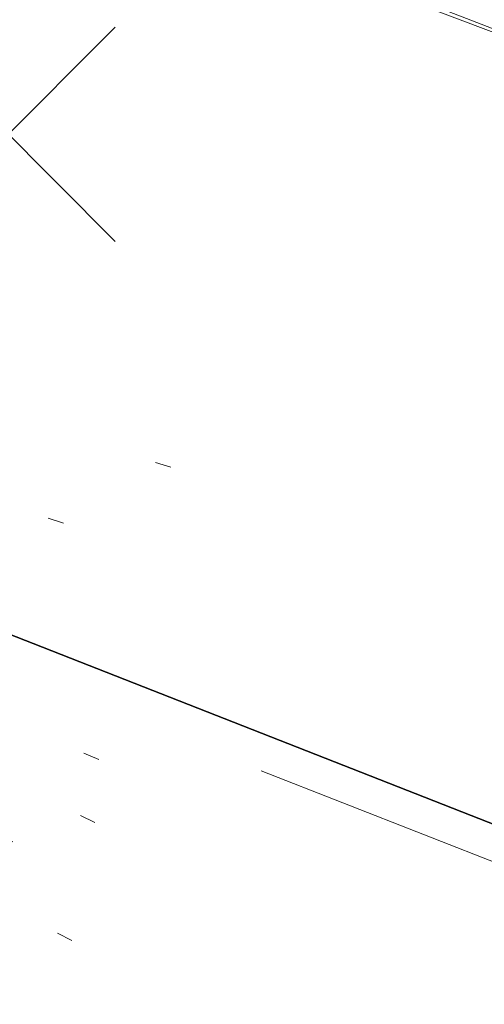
# Model space of a CAD drawing. Extents: x 413123 to 1465301, y 377724 to 504150.
# Tile 71 of 256: x 1463273.09 to 1463275.98, y 433198.28 to 433204.41. Entities that reach past the tile are written whole.
import ezdxf

# ---------------------------------------------------------------- set-up
doc = ezdxf.new("R2010")
doc.units = 0
doc.header["$MEASUREMENT"] = 0
for name, pattern in [('DGN Style 1', [8.732639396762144, 0.01453018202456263, -8.71810921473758]), ('DGN Style 3', [20.34225483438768, 14.53018202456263, -5.812072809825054]), ('DGN Style 5', [10.171127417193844, 4.35905460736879, -5.812072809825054]), ('ohcombex', [0])]:
    doc.linetypes.add(name, pattern=pattern)
for name, color, linetype, lineweight in [('DT_X_Contour_Minor', 136, 'DGN Style 3', 0), ('DT_X_Terrain_Ground_Line', 92, 'DGN Style 3', 13), ('PV_X_Curb', 120, 'DGN Style 1', 0), ('PV_X_EOP', 7, 'DGN Style 3', 0), ('PV_X_Walk', 120, 'DGN Style 5', 0), ('SV_X_Random_Point (Construction)', 7, 'Continuous', 0), ('UT_X_Overhead_Combined', 30, 'ohcombex', 0)]:
    doc.layers.add(name, color=color, linetype=linetype, lineweight=lineweight)
doc.layers.add('SV_Observation (Construction)', color=97, linetype='DGN Style 1', lineweight=0, transparency=0.9)
doc.layers.add('SV_Setup (Construction)', color=4, linetype='Continuous', lineweight=30, transparency=0.9)

# ---------------------------------------------------------------- blocks, each defined once
blk = doc.blocks.new('X_543')
at = {"layer": 'SV_X_Random_Point (Construction)', "color": 7, "linetype": 'Continuous', "lineweight": 0, "transparency": 33554559}
for p, q in [((-0.03333333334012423, -0.03337500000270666), (0.03333333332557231, 0.03337499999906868)), ((-0.03333333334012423, 0.03337499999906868), (0.03333333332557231, -0.03337500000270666))]:
    blk.add_line(p, q, dxfattribs=at)
blk = doc.blocks.new('*U5554', base_point=(1463158.719041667, 433438.2508333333, 579.5851666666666))
at = {"layer": 'DT_X_Contour_Minor', "elevation": 571.9999999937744, "flags": 128}
blk.add_lwpolyline([(1463395.217597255, 433160.4001539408), (1463379.26645557, 433166.5904968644), (1463376.271119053, 433167.7533763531), (1463374.121313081, 433168.5890107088), (1463372.817037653, 433169.097399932), (1463372.35829277, 433169.2785440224), (1463372.262347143, 433169.3252680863), (1463372.230106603, 433169.3408914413), (1463372.205344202, 433169.3527184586), (1463372.188059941, 433169.360749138), (1463372.178253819, 433169.3649834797), (1463371.925647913, 433169.4625609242), (1463368.452046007, 433170.8047416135), (1463363.521519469, 433172.7098829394), (1463361.850359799, 433173.3555198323), (1463360.534775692, 433173.8635745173), (1463359.574767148, 433174.2340469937), (1463358.970334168, 433174.466937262), (1463357.832613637, 433174.904535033), (1463357.217168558, 433175.141860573), (1463356.22412372, 433175.5256388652), (1463354.853479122, 433176.0558699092), (1463353.105234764, 433176.7325537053), (1463347.939783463, 433178.7323141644), (1463346.11758143, 433179.4364631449), (1463344.525063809, 433180.0490897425), (1463343.162230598, 433180.570193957), (1463342.029081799, 433180.9997757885), (1463339.313597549, 433182.0232974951), (1463338.294788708, 433182.4070822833), (1463337.274975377, 433182.790795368), (1463336.254157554, 433183.1744367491), (1463335.232335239, 433183.5580064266), (1463332.506136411, 433184.5807632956), (1463331.490227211, 433184.9627923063), (1463330.48714873, 433185.3418116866), (1463329.49690097, 433185.7178214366), (1463328.519483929, 433186.0908215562), (1463325.930146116, 433187.0814757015), (1463325.063197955, 433187.4072487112), (1463324.404356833, 433187.6415771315), (1463323.95362275, 433187.7844609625), (1463323.710995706, 433187.835900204), (1463323.064319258, 433187.8625792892), (1463322.837569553, 433187.6548760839), (1463322.708957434, 433187.6462891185), (1463322.42029952, 433187.7095438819), (1463321.971595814, 433187.844640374), (1463321.362846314, 433188.0515785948), (1463319.526119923, 433188.6992028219), (1463318.668472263, 433189.000702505), (1463317.473074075, 433189.4194833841), (1463315.93992536, 433189.9555454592), (1463314.069026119, 433190.6088887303), (1463308.629627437, 433192.5075123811), (1463306.748951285, 433193.1804606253), (1463305.18647184, 433193.7753376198), (1463303.942189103, 433194.2921433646), (1463303.016103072, 433194.7308778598), (1463300.970802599, 433195.7967415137), (1463300.227145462, 433196.1691067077), (1463299.530149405, 433196.4868045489), (1463298.879814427, 433196.7498350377), (1463298.27614053, 433196.9581981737), (1463295.567871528, 433197.8030023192), (1463295.548309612, 433197.8289543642), (1463295.489237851, 433197.863598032), (1463295.320406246, 433197.9564067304), (1463295.041814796, 433198.1073804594), (1463294.653463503, 433198.3165192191), (1463293.471513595, 433198.9517759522), (1463292.901949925, 433199.2303848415), (1463292.079721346, 433199.5897689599), (1463291.004827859, 433200.0299283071), (1463289.677269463, 433200.5508628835), (1463285.800227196, 433202.0477220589), (1463284.419012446, 433202.5564074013), (1463283.183149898, 433202.959819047), (1463282.092639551, 433203.2579569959), (1463281.147481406, 433203.4508212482), (1463278.82086262, 433203.8247609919), (1463278.077441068, 433203.9367775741), (1463277.592140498, 433203.9923725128), (1463277.364960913, 433203.991545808), (1463277.395902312, 433203.9342974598), (1463278.142577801, 433203.5354880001), (1463275.56458941, 433204.513508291), (1463274.992398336, 433204.7331112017), (1463274.380677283, 433204.9727683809), (1463273.72942625, 433205.2324798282), (1463273.038645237, 433205.5122455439), (1463269.722763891, 433206.8646121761), (1463260.35808285, 433211.218083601), (1463259.894401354, 433211.0632559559), (1463259.806685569, 433211.0345824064), (1463259.742258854, 433211.0149164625), (1463259.701121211, 433211.0042581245), (1463259.683272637, 433211.0026073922), (1463259.666728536, 433211.0102155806), (1463259.585621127, 433210.9582969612), (1463259.354706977, 433210.796834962), (1463258.973986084, 433210.5258295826), (1463258.44345845, 433210.1452808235), (1463256.82897577, 433208.984426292), (1463256.24759574, 433208.6199916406), (1463255.714317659, 433208.397328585), (1463255.229141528, 433208.3164371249), (1463254.792067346, 433208.3773172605), (1463253.690672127, 433208.7286930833), (1463253.26833566, 433208.8549521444), (1463252.827372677, 433208.9701974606), (1463252.367783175, 433209.0744290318), (1463251.889567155, 433209.1676468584), (1463249.614430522, 433209.5769646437), (1463240.237872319, 433212.5940606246), (1463238.454207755, 433213.1703490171), (1463237.121739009, 433213.6061730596), (1463236.240466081, 433213.9015327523), (1463235.810388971, 433214.0564280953), (1463235.265111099, 433214.2821965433), (1463234.725239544, 433214.4946353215), (1463233.514583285, 433214.96262532), (1463231.63314232, 433215.6861665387), (1463229.08091665, 433216.665258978), (1463221.380601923, 433219.6169071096), (1463218.795139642, 433220.5962062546), (1463216.813988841, 433221.3203675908), (1463215.437149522, 433221.7893911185), (1463214.664621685, 433222.0032768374), (1463213.410296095, 433222.2334550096), (1463212.729179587, 433222.4060797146), (1463211.626574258, 433222.7513202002), (1463210.102480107, 433223.2691764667), (1463208.156897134, 433223.9596485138), (1463202.406690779, 433226.0310616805), (1463200.416384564, 433226.7460653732), (1463198.758120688, 433227.3375165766), (1463197.431899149, 433227.8054152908), (1463196.437719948, 433228.1497615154), (1463194.229298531, 433228.903281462), (1463193.161854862, 433229.2506078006), (1463191.61583992, 433229.7274468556), (1463189.591253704, 433230.3337986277), (1463187.088096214, 433231.0696631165), (1463179.774914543, 433233.2046520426), (1463177.233310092, 433233.940070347), (1463175.093382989, 433234.5450835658), (1463173.355133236, 433235.0196916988), (1463172.018560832, 433235.3638947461), (1463168.989937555, 433236.1078960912), (1463167.832428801, 433236.3997851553), (1463166.631369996, 433236.7174513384), (1463165.38676114, 433237.0608946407), (1463164.098602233, 433237.4301150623), (1463160.605445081, 433238.4490723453), (1463159.334963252, 433238.8012012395), (1463158.143385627, 433239.0933699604), (1463157.030712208, 433239.3255785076), (1463155.996942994, 433239.4978268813), (1463153.345430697, 433239.8772089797), (1463152.374170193, 433240.0300720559), (1463151.449022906, 433240.2041247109), (1463150.569988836, 433240.3993669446), (1463149.737067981, 433240.6157987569), (1463147.577429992, 433241.2212030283), (1463146.539310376, 433241.5219487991), (1463145.04468002, 433241.9701329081), (1463143.093538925, 433242.565755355), (1463140.68588709, 433243.3088161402), (1463133.656801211, 433245.486896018), (1463131.317868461, 433246.2118520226), (1463129.57288462, 433246.7531601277), (1463128.421849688, 433247.1108203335), (1463127.864763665, 433247.2848326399), (1463127.171132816, 433247.5040015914), (1463126.714422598, 433247.6437083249), (1463125.864515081, 433247.8984518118), (1463124.621410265, 433248.268232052), (1463122.98510815, 433248.7530490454), (1463114.431571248, 433251.2839474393)], dxfattribs=at)

msp = doc.modelspace()

# ---------------------------------------------------------------- linework, layer by layer
at = {"layer": 'PV_X_Curb'}
for points, knots in [([(1463034.114341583, 433358.5354235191, 570.967442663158), (1463034.382762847, 433357.8525596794, 570.9829174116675), (1463034.902669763, 433356.6746703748, 570.9791408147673), (1463036.322057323, 433354.5205973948, 570.6849760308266), (1463037.748960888, 433352.2020754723, 570.6878951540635), (1463040.018756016, 433349.1857511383, 570.9427811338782), (1463042.639031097, 433346.7780487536, 570.7955674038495), (1463044.970687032, 433345.5933757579, 570.8824061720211), (1463045.921303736, 433345.2188641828, 570.878208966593), (1463051.106075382, 433343.1762354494, 570.8553169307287), (1463056.290847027, 433341.1336067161, 570.8324248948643), (1463061.475618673, 433339.0909779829, 570.809532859), (1463062.018547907, 433338.9041474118, 570.7725412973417), (1463062.561477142, 433338.7173168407, 570.7355497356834), (1463063.104406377, 433338.5304862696, 570.6985581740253), (1463069.657625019, 433335.9461940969, 570.7210719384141), (1463076.21084366, 433333.3619019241, 570.7435857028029), (1463082.764062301, 433330.7776097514, 570.7660994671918), (1463087.246478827, 433329.0023655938, 570.8028168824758), (1463091.728895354, 433327.2271214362, 570.8395342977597), (1463096.211311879, 433325.4518772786, 570.8762517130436), (1463096.878442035, 433325.1897515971, 570.9638925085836), (1463097.545572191, 433324.9276259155, 571.0515333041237), (1463098.212702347, 433324.6655002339, 571.1391740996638), (1463104.831686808, 433322.094946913, 571.1640382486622), (1463111.45067127, 433319.524393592, 571.1889023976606), (1463118.069655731, 433316.953840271, 571.2137665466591), (1463125.957183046, 433313.9138789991, 571.1851535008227), (1463133.844710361, 433310.8739177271, 571.1565404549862), (1463141.732237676, 433307.8339564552, 571.1279274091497), (1463145.767175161, 433306.241790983, 571.1313455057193), (1463149.802112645, 433304.6496255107, 571.134763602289), (1463153.83705013, 433303.0574600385, 571.1381816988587), (1463154.355066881, 433302.8054079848, 571.0924572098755), (1463154.873083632, 433302.5533559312, 571.0467327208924), (1463155.391100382, 433302.3013038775, 571.0010082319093), (1463159.740180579, 433300.5574304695, 571.007755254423), (1463164.089260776, 433298.8135570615, 571.0145022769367), (1463168.438340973, 433297.0696836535, 571.0212492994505), (1463173.76020955, 433294.9893866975, 571.0517121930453), (1463179.082078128, 433292.9090897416, 571.0821750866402), (1463184.403946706, 433290.8287927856, 571.1126379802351), (1463184.927832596, 433290.6024130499, 571.183469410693), (1463185.451718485, 433290.3760333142, 571.254300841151), (1463185.975604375, 433290.1496535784, 571.3251322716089), (1463193.283059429, 433287.4009373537, 571.3274320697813), (1463200.590514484, 433284.6522211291, 571.3297318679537), (1463207.897969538, 433281.9035049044, 571.3320316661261), (1463214.611583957, 433279.3049910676, 571.3660593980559), (1463221.325198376, 433276.7064772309, 571.4000871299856), (1463228.038812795, 433274.1079633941, 571.4341148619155), (1463234.876881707, 433271.4003319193, 571.5030017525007), (1463241.714950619, 433268.6927004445, 571.5718886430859), (1463248.553019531, 433265.9850689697, 571.6407755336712), (1463252.53367608, 433264.4224603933, 571.6987979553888), (1463256.514332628, 433262.8598518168, 571.7568203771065), (1463260.494989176, 433261.2972432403, 571.8148427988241), (1463261.18962272, 433261.0748617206, 571.7422662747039), (1463261.884256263, 433260.8524802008, 571.6696897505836), (1463262.578889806, 433260.6300986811, 571.5971132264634), (1463267.974277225, 433258.4984942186, 571.5913249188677), (1463273.369664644, 433256.3668897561, 571.5855366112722), (1463278.765052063, 433254.2352852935, 571.5797483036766), (1463284.039124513, 433252.1341649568, 571.626583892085), (1463289.313196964, 433250.0330446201, 571.6734194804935), (1463294.587269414, 433247.9319242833, 571.7202550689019), (1463295.147837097, 433247.7325865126, 571.8045569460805), (1463295.70840478, 433247.533248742, 571.8888588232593), (1463296.268972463, 433247.3339109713, 571.9731607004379), (1463303.262539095, 433244.6091737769, 572.0038664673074), (1463310.256105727, 433241.8844365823, 572.034572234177), (1463317.249672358, 433239.1596993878, 572.0652780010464), (1463324.8255847, 433236.206749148, 572.1003223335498), (1463332.401497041, 433233.2537989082, 572.1353666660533), (1463339.977409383, 433230.3008486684, 572.1704109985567), (1463346.624217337, 433227.6724527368, 572.1699621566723), (1463353.271025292, 433225.044056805, 572.1695133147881), (1463359.917833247, 433222.4156608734, 572.1690644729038), (1463363.666535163, 433220.9685334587, 572.1740861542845), (1463367.415237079, 433219.521406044, 572.1791078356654), (1463371.163938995, 433218.0742786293, 572.1841295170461), (1463371.754596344, 433217.8301906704, 572.1047293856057), (1463372.345253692, 433217.5861027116, 572.0253292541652), (1463372.935911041, 433217.3420147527, 571.9459291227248), (1463380.338603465, 433214.4611246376, 571.9041823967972), (1463387.741295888, 433211.5802345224, 571.8624356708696), (1463395.143988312, 433208.6993444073, 571.8206889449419), (1463403.121855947, 433205.5721027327, 571.8539167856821), (1463411.099723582, 433202.4448610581, 571.8871446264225), (1463419.077591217, 433199.3176193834, 571.9203724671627), (1463419.407565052, 433199.1647159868, 571.9396248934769), (1463419.737538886, 433199.0118125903, 571.9588773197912), (1463420.067512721, 433198.8589091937, 571.9781297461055)], [0, 0, 0, 0, 0.004163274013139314, 0.007301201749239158, 0.0146979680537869, 0.01957460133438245, 0.02877745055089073, 0.03448275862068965, 0.03448275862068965, 0.03448275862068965, 0.06896551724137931, 0.06896551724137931, 0.06896551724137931, 0.1034482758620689, 0.1034482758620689, 0.1034482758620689, 0.1379310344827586, 0.1379310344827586, 0.1379310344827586, 0.1724137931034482, 0.1724137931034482, 0.1724137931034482, 0.2068965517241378, 0.2068965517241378, 0.2068965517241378, 0.2413793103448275, 0.2413793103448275, 0.2413793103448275, 0.2758620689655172, 0.2758620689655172, 0.2758620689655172, 0.3103448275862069, 0.3103448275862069, 0.3103448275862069, 0.3448275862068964, 0.3448275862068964, 0.3448275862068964, 0.3793103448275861, 0.3793103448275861, 0.3793103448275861, 0.4137931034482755, 0.4137931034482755, 0.4137931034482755, 0.4482758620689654, 0.4482758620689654, 0.4482758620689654, 0.4827586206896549, 0.4827586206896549, 0.4827586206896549, 0.5172413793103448, 0.5172413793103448, 0.5172413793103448, 0.5517241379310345, 0.5517241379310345, 0.5517241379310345, 0.5862068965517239, 0.5862068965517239, 0.5862068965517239, 0.6206896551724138, 0.6206896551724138, 0.6206896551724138, 0.6551724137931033, 0.6551724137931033, 0.6551724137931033, 0.6896551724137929, 0.6896551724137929, 0.6896551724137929, 0.7241379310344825, 0.7241379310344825, 0.7241379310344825, 0.7586206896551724, 0.7586206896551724, 0.7586206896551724, 0.7931034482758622, 0.7931034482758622, 0.7931034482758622, 0.8275862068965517, 0.8275862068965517, 0.8275862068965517, 0.8620689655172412, 0.8620689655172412, 0.8620689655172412, 0.8965517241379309, 0.8965517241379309, 0.8965517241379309, 0.9310344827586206, 0.9310344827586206, 0.9310344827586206, 0.9655172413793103, 0.9655172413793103, 0.9655172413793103, 1, 1, 1, 1]), ([(1463694.730807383, 433042.1012902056, 573.2000085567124), (1463688.122071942, 433044.6665198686, 573.2117681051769), (1463681.5133365, 433047.2317495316, 573.2235276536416), (1463674.904601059, 433049.7969791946, 573.2352872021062), (1463669.906627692, 433051.7384291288, 573.2422034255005), (1463664.908654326, 433053.679879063, 573.249119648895), (1463659.910680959, 433055.6213289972, 573.2560358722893), (1463659.31440991, 433055.8530469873, 573.3282538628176), (1463658.718138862, 433056.0847649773, 573.400471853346), (1463658.121867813, 433056.3164829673, 573.4726898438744), (1463656.811811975, 433056.8455353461, 573.4691755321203), (1463655.501756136, 433057.3745877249, 573.4656612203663), (1463654.191700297, 433057.9036401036, 573.4621469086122), (1463647.078403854, 433060.7016199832, 573.4311409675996), (1463639.965107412, 433063.4995998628, 573.4001350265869), (1463632.851810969, 433066.2975797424, 573.3691290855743), (1463626.603526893, 433068.7760307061, 573.3262890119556), (1463620.355242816, 433071.25448167, 573.2834489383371), (1463614.10695874, 433073.7329326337, 573.2406088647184), (1463606.821724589, 433076.5483492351, 573.1778320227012), (1463599.536490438, 433079.3637658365, 573.1150551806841), (1463592.251256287, 433082.1791824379, 573.052278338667), (1463585.048675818, 433085.0513616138, 572.9767093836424), (1463577.846095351, 433087.9235407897, 572.901140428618), (1463570.643514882, 433090.7957199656, 572.8255714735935), (1463568.520856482, 433091.6009161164, 572.8136526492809), (1463566.398198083, 433092.4061122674, 572.8017338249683), (1463564.275539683, 433093.2113084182, 572.7898150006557), (1463563.658286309, 433093.4932407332, 572.723361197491), (1463563.041032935, 433093.7751730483, 572.6569073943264), (1463562.423779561, 433094.0571053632, 572.5904535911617), (1463557.897842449, 433095.8076798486, 572.5495712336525), (1463553.371905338, 433097.5582543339, 572.5086888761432), (1463548.845968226, 433099.3088288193, 572.4678065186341), (1463541.746736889, 433102.0973839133, 572.4116307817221), (1463534.647505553, 433104.8859390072, 572.3554550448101), (1463527.548274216, 433107.6744941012, 572.2992793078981), (1463527.099574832, 433107.8541490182, 572.3819727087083), (1463526.650875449, 433108.0338039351, 572.4646661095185), (1463526.202176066, 433108.2134588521, 572.5473595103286), (1463518.442801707, 433111.2934591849, 572.5872886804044), (1463510.683427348, 433114.3734595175, 572.6272178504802), (1463502.924052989, 433117.4534598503, 572.6671470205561), (1463495.101662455, 433120.5759616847, 572.6180249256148), (1463487.279271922, 433123.6984635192, 572.5689028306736), (1463479.456881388, 433126.8209653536, 572.5197807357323), (1463474.540841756, 433128.7396558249, 572.5305568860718), (1463469.624802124, 433130.6583462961, 572.5413330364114), (1463464.708762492, 433132.5770367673, 572.5521091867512), (1463464.15178183, 433132.7738995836, 572.4839343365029), (1463463.594801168, 433132.9707623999, 572.4157594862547), (1463463.037820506, 433133.1676252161, 572.3475846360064), (1463455.395093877, 433136.1460172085, 572.2965798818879), (1463447.752367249, 433139.1244092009, 572.2455751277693), (1463440.10964062, 433142.1028011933, 572.1945703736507), (1463439.463345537, 433142.3911085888, 572.2249332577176), (1463438.817050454, 433142.6794159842, 572.2552961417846), (1463438.170755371, 433142.9677233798, 572.2856590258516), (1463431.589276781, 433145.5431962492, 572.3185177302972), (1463425.007798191, 433148.1186691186, 572.351376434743), (1463418.4263196, 433150.6941419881, 572.3842351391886), (1463413.565512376, 433152.6091060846, 572.3506952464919), (1463408.704705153, 433154.5240701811, 572.3171553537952), (1463403.843897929, 433156.4390342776, 572.2836154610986), (1463402.295983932, 433157.0721267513, 572.2966227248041), (1463400.748069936, 433157.7052192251, 572.3096299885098), (1463399.20015594, 433158.3383116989, 572.3226372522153), (1463398.571326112, 433158.6030358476, 572.2531442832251), (1463397.942496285, 433158.8677599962, 572.1836513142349), (1463397.313666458, 433159.1324841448, 572.1141583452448), (1463389.499427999, 433162.1494767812, 572.1431257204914), (1463381.68518954, 433165.1664694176, 572.172093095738), (1463373.87095108, 433168.1834620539, 572.2010604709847), (1463373.202610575, 433168.4242856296, 572.2485422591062), (1463372.53427007, 433168.6651092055, 572.2960240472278), (1463371.865929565, 433168.9059327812, 572.3435058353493), (1463366.852918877, 433170.8940812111, 572.309207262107), (1463361.839908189, 433172.882229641, 572.2749086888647), (1463356.826897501, 433174.8703780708, 572.2406101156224), (1463350.263613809, 433177.4130764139, 572.2105829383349), (1463343.700330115, 433179.955774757, 572.1805557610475), (1463337.137046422, 433182.4984731, 572.1505285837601), (1463332.732110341, 433184.1753668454, 572.1399057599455), (1463328.327174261, 433185.8522605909, 572.129282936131), (1463323.922238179, 433187.5291543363, 572.1186601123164), (1463323.550514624, 433187.6736224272, 572.0672464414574), (1463323.17879107, 433187.8180905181, 572.0158327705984), (1463322.807067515, 433187.9625586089, 571.9644190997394), (1463314.242457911, 433191.4677850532, 571.9189611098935), (1463305.677848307, 433194.9730114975, 571.8735031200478), (1463297.113238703, 433198.4782379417, 571.8280451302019), (1463296.447798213, 433198.6498683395, 571.8729159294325), (1463295.782357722, 433198.8214987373, 571.917786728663), (1463295.116917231, 433198.9931291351, 571.9626575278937), (1463288.43623397, 433201.6173953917, 571.9595616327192), (1463281.755550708, 433204.2416616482, 571.9564657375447), (1463275.074867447, 433206.8659279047, 571.9533698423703), (1463270.698621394, 433208.5836220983, 571.955071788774), (1463266.322375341, 433210.3013162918, 571.9567737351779), (1463261.946129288, 433212.0190104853, 571.9584756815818), (1463261.255964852, 433212.2907585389, 571.8814296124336), (1463260.565800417, 433212.5625065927, 571.8043835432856), (1463259.875635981, 433212.8342546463, 571.7273374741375), (1463253.221984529, 433215.4661261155, 571.684237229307), (1463246.568333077, 433218.0979975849, 571.6411369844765), (1463239.914681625, 433220.7298690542, 571.5980367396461), (1463232.697418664, 433223.5591135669, 571.584901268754), (1463225.480155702, 433226.3883580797, 571.5717657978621), (1463218.262892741, 433229.2176025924, 571.5586303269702), (1463212.689928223, 433231.3845503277, 571.501804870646), (1463207.116963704, 433233.5514980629, 571.4449794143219), (1463201.543999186, 433235.7184457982, 571.3881539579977), (1463197.702392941, 433237.2969398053, 571.3824755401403), (1463193.860786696, 433238.8754338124, 571.376797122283), (1463190.01918045, 433240.4539278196, 571.3711187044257), (1463189.420555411, 433240.6641899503, 571.4587546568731), (1463188.821930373, 433240.874452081, 571.5463906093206), (1463188.223305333, 433241.0847142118, 571.6340265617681), (1463185.054584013, 433242.3131517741, 571.6250500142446), (1463181.885862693, 433243.5415893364, 571.6160734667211), (1463178.717141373, 433244.7700268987, 571.6070969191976), (1463171.181422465, 433247.7347391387, 571.5342143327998), (1463163.645703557, 433250.6994513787, 571.4613317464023), (1463156.10998465, 433253.6641636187, 571.3884491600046), (1463148.761307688, 433256.5197229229, 571.322577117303), (1463141.412630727, 433259.3752822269, 571.2567050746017), (1463134.063953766, 433262.2308415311, 571.1908330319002), (1463126.984343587, 433264.9936274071, 571.2120531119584), (1463119.904733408, 433267.756413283, 571.2332731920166), (1463112.82512323, 433270.519199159, 571.2544932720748), (1463106.948373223, 433272.8554993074, 571.272380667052), (1463101.071623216, 433275.1917994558, 571.290268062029), (1463095.19487321, 433277.5280996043, 571.3081554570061), (1463087.382378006, 433280.5556578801, 571.2445784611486), (1463079.569882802, 433283.583216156, 571.1810014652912), (1463071.757387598, 433286.6107744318, 571.1174244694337), (1463067.011834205, 433288.4980060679, 571.0790224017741), (1463062.266280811, 433290.385237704, 571.0406203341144), (1463057.520727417, 433292.27246934, 571.0022182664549), (1463052.596696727, 433294.1302708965, 570.9741905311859), (1463047.672666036, 433295.988072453, 570.946162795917), (1463042.748635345, 433297.8458740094, 570.9181350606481), (1463040.996474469, 433298.028892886, 570.6600759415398), (1463037.884741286, 433298.0614564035, 570.3732611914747), (1463033.533792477, 433297.4811137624, 570.213053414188), (1463028.578927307, 433295.8351240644, 570.8846791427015), (1463025.750437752, 433293.3300609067, 570.5443428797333), (1463024.222435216, 433291.00068514, 570.5092220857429), (1463023.412434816, 433289.7658735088, 570.490604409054), (1463022.602434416, 433288.5310618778, 570.4719867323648), (1463021.792434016, 433287.2962502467, 570.4533690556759), (1463021.001432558, 433285.3732457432, 570.5012869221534), (1463020.2104311, 433283.4502412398, 570.549204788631), (1463019.419429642, 433281.5272367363, 570.5971226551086), (1463018.531487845, 433279.3825151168, 570.6481372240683), (1463017.643546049, 433277.2377934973, 570.6991517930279), (1463016.755604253, 433275.0930718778, 570.7501663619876), (1463014.741467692, 433270.0950215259, 570.9656913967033), (1463012.727331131, 433265.096971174, 571.181216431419), (1463010.71319457, 433260.0989208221, 571.3967414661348)], [0, 0, 0, 0, 0.01923076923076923, 0.01923076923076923, 0.01923076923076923, 0.03846153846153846, 0.03846153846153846, 0.03846153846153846, 0.05769230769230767, 0.05769230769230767, 0.05769230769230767, 0.07692307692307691, 0.07692307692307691, 0.07692307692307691, 0.09615384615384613, 0.09615384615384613, 0.09615384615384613, 0.1153846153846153, 0.1153846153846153, 0.1153846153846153, 0.1346153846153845, 0.1346153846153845, 0.1346153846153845, 0.1538461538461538, 0.1538461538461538, 0.1538461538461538, 0.1730769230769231, 0.1730769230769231, 0.1730769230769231, 0.1923076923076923, 0.1923076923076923, 0.1923076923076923, 0.2115384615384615, 0.2115384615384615, 0.2115384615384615, 0.2307692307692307, 0.2307692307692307, 0.2307692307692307, 0.25, 0.25, 0.25, 0.269230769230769, 0.269230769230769, 0.269230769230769, 0.2884615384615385, 0.2884615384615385, 0.2884615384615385, 0.3076923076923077, 0.3076923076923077, 0.3076923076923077, 0.3269230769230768, 0.3269230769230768, 0.3269230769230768, 0.3461538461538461, 0.3461538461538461, 0.3461538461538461, 0.3653846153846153, 0.3653846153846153, 0.3653846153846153, 0.3846153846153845, 0.3846153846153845, 0.3846153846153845, 0.4038461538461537, 0.4038461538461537, 0.4038461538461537, 0.423076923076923, 0.423076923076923, 0.423076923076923, 0.4423076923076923, 0.4423076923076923, 0.4423076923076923, 0.4615384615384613, 0.4615384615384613, 0.4615384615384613, 0.4807692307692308, 0.4807692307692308, 0.4807692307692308, 0.5, 0.5, 0.5, 0.5192307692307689, 0.5192307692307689, 0.5192307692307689, 0.538461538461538, 0.538461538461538, 0.538461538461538, 0.5576923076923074, 0.5576923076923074, 0.5576923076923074, 0.576923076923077, 0.576923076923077, 0.576923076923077, 0.5961538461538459, 0.5961538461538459, 0.5961538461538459, 0.6153846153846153, 0.6153846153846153, 0.6153846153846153, 0.6346153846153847, 0.6346153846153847, 0.6346153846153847, 0.6538461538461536, 0.6538461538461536, 0.6538461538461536, 0.673076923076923, 0.673076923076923, 0.673076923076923, 0.6923076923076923, 0.6923076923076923, 0.6923076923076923, 0.7115384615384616, 0.7115384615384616, 0.7115384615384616, 0.7307692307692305, 0.7307692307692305, 0.7307692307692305, 0.7499999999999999, 0.7499999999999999, 0.7499999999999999, 0.7692307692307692, 0.7692307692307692, 0.7692307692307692, 0.7884615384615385, 0.7884615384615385, 0.7884615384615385, 0.8076923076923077, 0.8076923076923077, 0.8076923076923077, 0.826923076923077, 0.826923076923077, 0.826923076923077, 0.846153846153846, 0.846153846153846, 0.846153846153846, 0.8653846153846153, 0.8653846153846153, 0.8653846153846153, 0.8846153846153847, 0.8846153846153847, 0.8846153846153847, 0.9038461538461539, 0.9038461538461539, 0.9038461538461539, 0.9087225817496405, 0.9125585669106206, 0.9159702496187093, 0.9230769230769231, 0.9230769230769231, 0.9230769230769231, 0.9423076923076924, 0.9423076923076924, 0.9423076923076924, 0.9615384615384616, 0.9615384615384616, 0.9615384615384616, 0.9807692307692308, 0.9807692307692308, 0.9807692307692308, 1, 1, 1, 1])]:
    msp.add_open_spline(points, degree=3, knots=knots, dxfattribs=at)
at = {"layer": 'PV_X_EOP'}
for points, knots in [([(1463033.539703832, 433358.668730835, 570.9312826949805), (1463033.78085339, 433357.7791180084, 570.9319642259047), (1463034.311810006, 433356.414696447, 570.9129230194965), (1463035.936664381, 433354.210215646, 570.7574772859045), (1463037.392149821, 433351.9520015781, 570.7191112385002), (1463039.598433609, 433348.7987445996, 570.7996873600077), (1463042.441302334, 433346.5539274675, 570.6747714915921), (1463044.712350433, 433345.0075174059, 570.6881225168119), (1463045.691659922, 433344.6760572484, 570.6008205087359), (1463046.330306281, 433344.4598990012, 570.5438874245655), (1463046.96895264, 433344.243740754, 570.486954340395), (1463047.607598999, 433344.0275825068, 570.4300212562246), (1463047.46569072, 433343.5095853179, 570.4737916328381), (1463047.32378244, 433342.9915881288, 570.5175620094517), (1463047.181874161, 433342.4735909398, 570.5613323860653), (1463047.962688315, 433342.1715041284, 570.5523071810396), (1463048.74350247, 433341.8694173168, 570.5432819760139), (1463049.524316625, 433341.5673305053, 570.5342567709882), (1463049.723445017, 433342.0454324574, 570.5031497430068), (1463049.92257341, 433342.5235344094, 570.4720427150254), (1463050.121701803, 433343.0016363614, 570.4409356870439), (1463054.363252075, 433341.3299102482, 570.4898514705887), (1463058.604802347, 433339.658184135, 570.5387672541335), (1463062.84635262, 433337.9864580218, 570.5876830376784), (1463069.380437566, 433335.4247592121, 570.6248076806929), (1463075.914522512, 433332.8630604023, 570.6619323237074), (1463082.448607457, 433330.3013615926, 570.699056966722), (1463087.637972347, 433328.22388055, 570.7205322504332), (1463092.827337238, 433326.1463995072, 570.7420075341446), (1463098.016702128, 433324.0689184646, 570.7634828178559), (1463104.657268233, 433321.5116641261, 570.769767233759), (1463111.297834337, 433318.9544097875, 570.7760516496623), (1463117.938400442, 433316.3971554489, 570.7823360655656), (1463125.924840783, 433313.2674390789, 570.73748834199), (1463133.911281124, 433310.1377227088, 570.6926406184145), (1463141.897721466, 433307.0080063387, 570.647792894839), (1463141.717745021, 433306.5125578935, 570.6799613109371), (1463141.537768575, 433306.0171094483, 570.7121297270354), (1463141.35779213, 433305.5216610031, 570.7442981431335), (1463142.229950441, 433305.2201381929, 570.7485050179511), (1463143.102108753, 433304.9186153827, 570.7527118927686), (1463143.974267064, 433304.6170925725, 570.7569187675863), (1463144.185348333, 433305.0788176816, 570.735481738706), (1463144.396429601, 433305.5405427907, 570.7140447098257), (1463144.607510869, 433306.0022678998, 570.6926076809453), (1463147.58473388, 433304.8543661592, 570.7341019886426), (1463150.56195689, 433303.7064644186, 570.7755962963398), (1463153.539179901, 433302.558562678, 570.817090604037), (1463158.44037952, 433300.5705139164, 570.826934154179), (1463163.341579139, 433298.5824651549, 570.8367777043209), (1463168.242778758, 433296.5944163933, 570.8466212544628), (1463174.091388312, 433294.2251577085, 570.8787504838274), (1463179.939997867, 433291.8558990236, 570.9108797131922), (1463185.788607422, 433289.4866403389, 570.9430089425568), (1463193.090936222, 433286.8080451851, 571.0096381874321), (1463200.393265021, 433284.1294500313, 571.0762674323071), (1463207.695593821, 433281.4508548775, 571.1428966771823), (1463214.34865388, 433278.828976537, 571.1804566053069), (1463221.001713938, 433276.2070981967, 571.2180165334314), (1463227.654773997, 433273.5852198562, 571.2555764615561), (1463234.593717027, 433270.8614597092, 571.311327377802), (1463241.532660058, 433268.1376995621, 571.3670782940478), (1463248.471603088, 433265.413939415, 571.4228292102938), (1463251.006317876, 433264.4249023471, 571.4376305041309), (1463253.541032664, 433263.4358652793, 571.452431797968), (1463256.075747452, 433262.4468282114, 571.4672330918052), (1463255.94008792, 433261.9072334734, 571.4705339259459), (1463255.804428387, 433261.3676387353, 571.4738347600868), (1463255.668768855, 433260.8280439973, 571.4771355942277), (1463256.445551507, 433260.5848901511, 571.4871075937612), (1463257.222334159, 433260.3417363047, 571.4970795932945), (1463257.999116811, 433260.0985824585, 571.507051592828), (1463258.226294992, 433260.5106164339, 571.4958264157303), (1463258.453473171, 433260.9226504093, 571.4846012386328), (1463258.680651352, 433261.3346843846, 571.4733760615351), (1463259.925804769, 433260.8493021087, 571.4829525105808), (1463261.170958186, 433260.3639198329, 571.4925289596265), (1463262.416111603, 433259.878537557, 571.5021054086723), (1463267.791649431, 433257.7869022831, 571.5241727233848), (1463273.167187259, 433255.6952670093, 571.5462400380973), (1463278.542725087, 433253.6036317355, 571.5683073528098), (1463284.352399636, 433251.3217999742, 571.5814787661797), (1463290.162074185, 433249.039968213, 571.5946501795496), (1463295.971748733, 433246.7581364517, 571.6078215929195), (1463302.949122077, 433244.0521724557, 571.6351321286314), (1463309.926495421, 433241.3462084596, 571.6624426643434), (1463316.903868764, 433238.6402444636, 571.6897532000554), (1463324.563747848, 433235.6405621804, 571.7285381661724), (1463332.223626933, 433232.6408798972, 571.7673231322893), (1463339.883506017, 433229.641197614, 571.8061080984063), (1463346.449952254, 433227.0690864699, 571.8205958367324), (1463353.01639849, 433224.4969753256, 571.8350835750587), (1463359.582844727, 433221.9248641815, 571.8495713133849), (1463363.961849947, 433220.2403229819, 571.8408310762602), (1463368.340855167, 433218.5557817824, 571.8320908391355), (1463372.719860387, 433216.8712405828, 571.8233506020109), (1463380.126525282, 433213.9587859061, 571.7905530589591), (1463387.533190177, 433211.0463312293, 571.7577555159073), (1463394.939855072, 433208.1338765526, 571.7249579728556), (1463402.425974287, 433205.1637758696, 571.7534560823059), (1463409.912093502, 433202.1936751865, 571.7819541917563), (1463417.398212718, 433199.2235745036, 571.8104523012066), (1463417.229394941, 433198.7682275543, 571.8194733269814), (1463417.060577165, 433198.3128806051, 571.8284943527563), (1463416.891759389, 433197.8575336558, 571.8375153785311), (1463417.692446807, 433197.4966240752, 571.8487103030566), (1463418.493134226, 433197.1357144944, 571.859905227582), (1463419.293821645, 433196.7748049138, 571.8711001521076), (1463419.475032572, 433197.247288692, 571.8477905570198), (1463419.6562435, 433197.7197724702, 571.8244809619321), (1463419.837454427, 433198.1922562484, 571.8011713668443), (1463419.83781155, 433198.2226624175, 571.7953862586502), (1463419.838168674, 433198.2530685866, 571.789601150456), (1463419.838525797, 433198.2834747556, 571.7838160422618)], [0, 0, 0, 0, 0.003968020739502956, 0.006425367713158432, 0.01199892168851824, 0.01581541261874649, 0.02326256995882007, 0.02777777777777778, 0.02777777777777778, 0.02777777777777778, 0.05555555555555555, 0.05555555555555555, 0.05555555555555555, 0.08333333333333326, 0.08333333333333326, 0.08333333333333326, 0.1111111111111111, 0.1111111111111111, 0.1111111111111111, 0.1388888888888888, 0.1388888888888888, 0.1388888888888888, 0.1666666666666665, 0.1666666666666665, 0.1666666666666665, 0.1944444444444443, 0.1944444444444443, 0.1944444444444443, 0.2222222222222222, 0.2222222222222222, 0.2222222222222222, 0.25, 0.25, 0.25, 0.2777777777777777, 0.2777777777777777, 0.2777777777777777, 0.3055555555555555, 0.3055555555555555, 0.3055555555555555, 0.333333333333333, 0.333333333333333, 0.333333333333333, 0.3611111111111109, 0.3611111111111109, 0.3611111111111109, 0.3888888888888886, 0.3888888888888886, 0.3888888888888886, 0.4166666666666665, 0.4166666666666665, 0.4166666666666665, 0.4444444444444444, 0.4444444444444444, 0.4444444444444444, 0.472222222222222, 0.472222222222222, 0.472222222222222, 0.5, 0.5, 0.5, 0.5277777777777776, 0.5277777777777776, 0.5277777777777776, 0.5555555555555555, 0.5555555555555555, 0.5555555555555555, 0.5833333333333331, 0.5833333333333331, 0.5833333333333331, 0.6111111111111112, 0.6111111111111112, 0.6111111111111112, 0.638888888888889, 0.638888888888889, 0.638888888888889, 0.6666666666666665, 0.6666666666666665, 0.6666666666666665, 0.6944444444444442, 0.6944444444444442, 0.6944444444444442, 0.722222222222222, 0.722222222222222, 0.722222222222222, 0.7499999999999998, 0.7499999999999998, 0.7499999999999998, 0.7777777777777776, 0.7777777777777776, 0.7777777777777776, 0.8055555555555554, 0.8055555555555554, 0.8055555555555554, 0.8333333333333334, 0.8333333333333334, 0.8333333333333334, 0.861111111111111, 0.861111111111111, 0.861111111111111, 0.8888888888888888, 0.8888888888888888, 0.8888888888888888, 0.9166666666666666, 0.9166666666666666, 0.9166666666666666, 0.9444444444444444, 0.9444444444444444, 0.9444444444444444, 0.9722222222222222, 0.9722222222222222, 0.9722222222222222, 1, 1, 1, 1]), ([(1463695.37345491, 433042.3269481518, 573.2056029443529), (1463695.118355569, 433042.4173281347, 573.1929567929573), (1463694.863256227, 433042.5077081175, 573.1803106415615), (1463694.608156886, 433042.5980881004, 573.1676644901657), (1463688.127196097, 433045.133574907, 573.1638691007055), (1463681.646235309, 433047.6690617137, 573.1600737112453), (1463675.165274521, 433050.2045485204, 573.1562783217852), (1463668.255959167, 433052.9440202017, 573.1540820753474), (1463661.346643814, 433055.6834918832, 573.1518858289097), (1463654.437328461, 433058.4229635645, 573.149689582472), (1463647.338400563, 433061.2071824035, 573.1301154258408), (1463640.239472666, 433063.9914012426, 573.1105412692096), (1463633.140544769, 433066.7756200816, 573.0909671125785), (1463626.823799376, 433069.2202639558, 573.0453158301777), (1463620.507053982, 433071.6649078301, 572.999664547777), (1463614.190308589, 433074.1095517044, 572.9540132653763), (1463606.930945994, 433076.9629614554, 572.8967218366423), (1463599.671583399, 433079.8163712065, 572.8394304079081), (1463592.412220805, 433082.6697809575, 572.7821389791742), (1463585.208613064, 433085.5359198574, 572.7224006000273), (1463578.005005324, 433088.4020587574, 572.6626622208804), (1463570.801397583, 433091.2681976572, 572.6029238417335), (1463563.539543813, 433094.1288766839, 572.5195568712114), (1463556.277690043, 433096.9895557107, 572.4361899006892), (1463549.015836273, 433099.8502347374, 572.3528229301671), (1463541.464235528, 433102.896740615, 572.3143753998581), (1463533.912634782, 433105.9432464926, 572.2759278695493), (1463526.361034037, 433108.9897523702, 572.2374803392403), (1463524.510466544, 433109.6486739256, 572.222419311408), (1463522.659899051, 433110.307595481, 572.2073582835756), (1463520.809331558, 433110.9665170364, 572.1922972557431), (1463520.996148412, 433111.478044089, 572.2051758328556), (1463521.182965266, 433111.9895711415, 572.2180544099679), (1463521.36978212, 433112.5010981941, 572.2309329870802), (1463520.520611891, 433112.8412018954, 572.2365752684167), (1463519.671441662, 433113.1813055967, 572.2422175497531), (1463518.822271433, 433113.5214092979, 572.2478598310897), (1463518.644435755, 433113.0349413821, 572.2388127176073), (1463518.466600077, 433112.5484734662, 572.229765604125), (1463518.288764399, 433112.0620055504, 572.2207184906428), (1463514.835464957, 433113.4033588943, 572.2367800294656), (1463511.382165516, 433114.7447122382, 572.2528415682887), (1463507.928866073, 433116.0860655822, 572.2689031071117), (1463493.594865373, 433121.7420238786, 572.2482959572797), (1463479.260864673, 433127.3979821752, 572.2276888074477), (1463464.926863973, 433133.0539404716, 572.2070816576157), (1463449.455525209, 433139.0728186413, 572.1640707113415), (1463433.984186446, 433145.0916968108, 572.1210597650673), (1463418.512847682, 433151.1105749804, 572.0780488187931), (1463413.328996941, 433153.1553309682, 572.0135393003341), (1463408.145146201, 433155.200086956, 571.9490297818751), (1463402.961295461, 433157.2448429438, 571.8845202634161), (1463403.132465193, 433157.7716799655, 571.9190447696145), (1463403.303634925, 433158.2985169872, 571.953569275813), (1463403.474804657, 433158.825354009, 571.9880937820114), (1463402.600267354, 433159.1613721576, 571.9863420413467), (1463401.725730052, 433159.4973903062, 571.984590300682), (1463400.851192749, 433159.8334084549, 571.9828385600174), (1463400.653049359, 433159.3552482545, 571.9439093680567), (1463400.454905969, 433158.8770880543, 571.9049801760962), (1463400.256762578, 433158.3989278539, 571.8660509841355), (1463399.322085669, 433158.774478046, 571.9116587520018), (1463398.387408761, 433159.150028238, 571.9572665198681), (1463397.452731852, 433159.5255784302, 572.0028742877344), (1463389.04126259, 433162.8168634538, 571.9920574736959), (1463380.629793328, 433166.1081484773, 571.9812406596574), (1463372.218324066, 433169.3994335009, 571.9704238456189), (1463367.156032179, 433171.3851717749, 571.9528553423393), (1463362.093740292, 433173.370910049, 571.9352868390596), (1463357.031448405, 433175.3566483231, 571.91771833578), (1463350.485608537, 433177.9162151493, 571.9032139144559), (1463343.93976867, 433180.4757819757, 571.8887094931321), (1463337.393928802, 433183.0353488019, 571.8742050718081), (1463332.955818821, 433184.7683232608, 571.8612483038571), (1463328.517708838, 433186.5012977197, 571.8482915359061), (1463324.079598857, 433188.2342721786, 571.835334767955), (1463307.834725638, 433194.592922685, 571.7755947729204), (1463291.58985242, 433200.9515731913, 571.7158547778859), (1463275.344979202, 433207.3102236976, 571.6561147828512), (1463270.255842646, 433209.3105723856, 571.6395679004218), (1463265.16670609, 433211.3109210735, 571.6230210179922), (1463260.077569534, 433213.3112697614, 571.6064741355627), (1463253.452444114, 433215.9179517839, 571.5595870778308), (1463246.827318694, 433218.5246338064, 571.5127000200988), (1463240.202193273, 433221.1313158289, 571.4658129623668), (1463232.962477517, 433223.9732301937, 571.4532933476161), (1463225.722761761, 433226.8151445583, 571.4407737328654), (1463218.483046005, 433229.6570589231, 571.4282541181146), (1463212.90690448, 433231.8646312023, 571.4088467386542), (1463207.330762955, 433234.0722034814, 571.3894393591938), (1463201.754621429, 433236.2797757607, 571.3700319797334), (1463194.142429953, 433239.2572758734, 571.3409586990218), (1463186.530238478, 433242.2347759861, 571.3118854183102), (1463178.918047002, 433245.2122760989, 571.2828121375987), (1463169.428496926, 433248.9128530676, 571.1919051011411), (1463159.93894685, 433252.6134300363, 571.1009980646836), (1463150.449396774, 433256.314007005, 571.0100910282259), (1463145.077359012, 433258.4557943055, 570.9673048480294), (1463139.70532125, 433260.5975816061, 570.9245186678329), (1463134.333283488, 433262.7393689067, 570.8817324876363), (1463132.297653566, 433263.5246301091, 570.8037126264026), (1463130.262023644, 433264.3098913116, 570.7256927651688), (1463128.226393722, 433265.0951525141, 570.6476729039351), (1463128.413443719, 433265.4813551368, 570.6980714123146), (1463128.600493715, 433265.8675577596, 570.748469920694), (1463128.787543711, 433266.2537603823, 570.7988684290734), (1463127.919822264, 433266.676285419, 570.7925938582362), (1463127.052100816, 433267.0988104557, 570.786319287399), (1463126.184379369, 433267.5213354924, 570.7800447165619), (1463126.004706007, 433267.0870623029, 570.7088488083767), (1463125.825032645, 433266.6527891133, 570.6376529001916), (1463125.645359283, 433266.2185159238, 570.5664569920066), (1463121.458270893, 433267.8591123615, 570.6667666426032), (1463117.271182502, 433269.4997087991, 570.7670762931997), (1463113.084094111, 433271.1403052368, 570.8673859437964), (1463107.189564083, 433273.4271367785, 570.8747985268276), (1463101.295034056, 433275.7139683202, 570.8822111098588), (1463095.400504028, 433278.0007998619, 570.88962369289), (1463087.576983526, 433281.0591137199, 570.8606773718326), (1463079.753463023, 433284.117427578, 570.8317310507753), (1463071.92994252, 433287.175741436, 570.8027847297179), (1463067.216062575, 433289.0371870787, 570.7609532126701), (1463062.502182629, 433290.8986327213, 570.7191216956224), (1463057.788302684, 433292.7600783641, 570.6772901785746), (1463055.438489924, 433293.6549933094, 570.597871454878), (1463053.088677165, 433294.5499082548, 570.5184527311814), (1463050.738864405, 433295.4448232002, 570.4390340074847), (1463050.919405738, 433295.974786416, 570.493206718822), (1463051.099947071, 433296.5047496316, 570.547379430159), (1463051.280488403, 433297.0347128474, 570.6015521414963), (1463050.479713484, 433297.3478403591, 570.5996470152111), (1463049.678938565, 433297.660967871, 570.5977418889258), (1463048.878163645, 433297.9740953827, 570.5958367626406), (1463048.616684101, 433297.4827268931, 570.554312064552), (1463048.355204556, 433296.9913584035, 570.5127873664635), (1463048.093725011, 433296.499989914, 570.471262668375), (1463046.16244202, 433297.1796919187, 570.4532430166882), (1463044.231159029, 433297.8593939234, 570.4352233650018), (1463042.299876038, 433298.5390959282, 570.4172037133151), (1463040.683227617, 433298.6270722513, 570.3881765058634), (1463037.665619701, 433298.5647521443, 570.3323767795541), (1463033.387011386, 433297.9238663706, 570.2772123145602), (1463028.240821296, 433296.3164198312, 570.1397972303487), (1463025.314393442, 433293.7317706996, 570.0019896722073), (1463023.773730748, 433291.3674614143, 569.9858104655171), (1463022.862373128, 433289.9688870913, 569.9762398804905), (1463021.951015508, 433288.5703127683, 569.966669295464), (1463021.039657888, 433287.1717384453, 569.9570987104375)], [0, 0, 0, 0, 0.02083333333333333, 0.02083333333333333, 0.02083333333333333, 0.04166666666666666, 0.04166666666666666, 0.04166666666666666, 0.06249999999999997, 0.06249999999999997, 0.06249999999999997, 0.08333333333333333, 0.08333333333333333, 0.08333333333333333, 0.1041666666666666, 0.1041666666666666, 0.1041666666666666, 0.1249999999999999, 0.1249999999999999, 0.1249999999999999, 0.1458333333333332, 0.1458333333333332, 0.1458333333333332, 0.1666666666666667, 0.1666666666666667, 0.1666666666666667, 0.1875, 0.1875, 0.1875, 0.2083333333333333, 0.2083333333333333, 0.2083333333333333, 0.2291666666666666, 0.2291666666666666, 0.2291666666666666, 0.2499999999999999, 0.2499999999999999, 0.2499999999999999, 0.2708333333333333, 0.2708333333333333, 0.2708333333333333, 0.2916666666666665, 0.2916666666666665, 0.2916666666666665, 0.3125, 0.3125, 0.3125, 0.3333333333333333, 0.3333333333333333, 0.3333333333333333, 0.3541666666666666, 0.3541666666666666, 0.3541666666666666, 0.375, 0.375, 0.375, 0.3958333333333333, 0.3958333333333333, 0.3958333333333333, 0.4166666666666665, 0.4166666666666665, 0.4166666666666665, 0.4374999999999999, 0.4374999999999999, 0.4374999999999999, 0.4583333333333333, 0.4583333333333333, 0.4583333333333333, 0.4791666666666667, 0.4791666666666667, 0.4791666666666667, 0.4999999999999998, 0.4999999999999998, 0.4999999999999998, 0.5208333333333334, 0.5208333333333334, 0.5208333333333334, 0.5416666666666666, 0.5416666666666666, 0.5416666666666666, 0.5624999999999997, 0.5624999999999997, 0.5624999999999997, 0.5833333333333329, 0.5833333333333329, 0.5833333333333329, 0.6041666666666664, 0.6041666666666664, 0.6041666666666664, 0.625, 0.625, 0.625, 0.6458333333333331, 0.6458333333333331, 0.6458333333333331, 0.6666666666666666, 0.6666666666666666, 0.6666666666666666, 0.6875, 0.6875, 0.6875, 0.7083333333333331, 0.7083333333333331, 0.7083333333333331, 0.7291666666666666, 0.7291666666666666, 0.7291666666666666, 0.75, 0.75, 0.75, 0.7708333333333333, 0.7708333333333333, 0.7708333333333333, 0.7916666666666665, 0.7916666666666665, 0.7916666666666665, 0.8125, 0.8125, 0.8125, 0.8333333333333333, 0.8333333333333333, 0.8333333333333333, 0.8541666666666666, 0.8541666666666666, 0.8541666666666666, 0.875, 0.875, 0.875, 0.8958333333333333, 0.8958333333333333, 0.8958333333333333, 0.9166666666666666, 0.9166666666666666, 0.9166666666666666, 0.9375, 0.9375, 0.9375, 0.9583333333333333, 0.9583333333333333, 0.9583333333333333, 0.9631710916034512, 0.9674286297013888, 0.9713421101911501, 0.9791666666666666, 0.9791666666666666, 0.9791666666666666, 1, 1, 1, 1])]:
    msp.add_open_spline(points, degree=3, knots=knots, dxfattribs=at)
at = {"layer": 'PV_X_Walk'}
for points in [[(1463437.749214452, 433135.8153911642, 572.4599726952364), (1463415.83608903, 433144.4276339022, 572.5458815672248), (1463397.279179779, 433151.6606000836, 572.4418575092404), (1463377.357430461, 433159.4426926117, 572.4761501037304), (1463355.662221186, 433168.0882334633, 572.2720484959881), (1463334.303778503, 433176.3390335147, 572.1543946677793), (1463319.674171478, 433182.0565013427, 572.1574307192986), (1463297.589302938, 433190.7128442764, 572.1480508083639), (1463271.942703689, 433200.7704184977, 572.0828525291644), (1463255.077571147, 433207.4354589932, 572.0320757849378), (1463236.574737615, 433214.6884157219, 571.9234399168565), (1463215.805891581, 433222.939960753, 571.8986055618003), (1463198.962714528, 433229.4536508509, 571.8725389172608), (1463175.557490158, 433238.7368146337, 571.7037750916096), (1463155.009569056, 433246.9489541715, 571.5624381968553), (1463132.019190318, 433255.740334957, 571.4309898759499), (1463110.653061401, 433264.2327149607, 571.3295597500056), (1463092.607261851, 433271.0393430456, 571.3040993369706), (1463069.720691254, 433280.2065160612, 571.309531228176), (1463055.059931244, 433285.7800722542, 571.1511223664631), (1463040.134531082, 433291.7758984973, 570.9620087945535), (1463036.337206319, 433293.5887255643, 570.8639328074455), (1463028.222198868, 433273.5782394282, 571.2166331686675), (1463021.689940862, 433256.4431906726, 572.0369938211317)], [(1463295.148028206, 433198.9851049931, 571.9641780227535), (1463296.003562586, 433196.5762790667, 572.0409290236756), (1463274.490075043, 433204.9586194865, 571.9916301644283), (1463259.684048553, 433210.8781362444, 572.017624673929), (1463261.946129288, 433212.0190104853, 571.9584756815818)]]:
    msp.add_polyline3d(points, dxfattribs=at)
at = {"layer": 'SV_Observation (Construction)', "transparency": 33554434}
for p, q in [((1463260.251480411, 433205.5917367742, 572.1158177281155), (1463625.061710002, 433062.5083400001, 573.4399999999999)), ((1463625.084422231, 433062.4994319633, 573.3969108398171), (1463260.25624, 433205.5898700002, 572.09)), ((1463373.870951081, 433168.1834620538, 572.2010604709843), (1463260.25624, 433205.5898700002, 572.09)), ((1463371.865929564, 433168.9059327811, 572.3435058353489), (1463260.25624, 433205.5898700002, 572.09)), ((1463372.218324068, 433169.3994335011, 571.9704238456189), (1463260.25624, 433205.5898700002, 572.09)), ((1463371.395672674, 433169.042999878, 572.3298889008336), (1463260.25624, 433205.5898700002, 572.09)), ((1463372.723831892, 433166.4649303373, 572.4086965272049), (1463260.25624, 433205.5898700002, 572.09)), ((1463356.216612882, 433173.1381556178, 572.1912156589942), (1463260.25624, 433205.5898700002, 572.09)), ((1463356.327093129, 433173.949018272, 572.1859617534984), (1463260.25624, 433205.5898700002, 572.09)), ((1463356.8268975, 433174.8703780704, 572.2406101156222), (1463260.25624, 433205.5898700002, 572.09)), ((1463357.031448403, 433175.3566483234, 571.9177183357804), (1463260.25624, 433205.5898700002, 572.09)), ((1463350.297829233, 433165.020588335, 573.0213190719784), (1463260.25624, 433205.5898700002, 572.09)), ((1463349.295759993, 433165.4894634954, 573.1272567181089), (1463260.25624, 433205.5898700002, 572.09)), ((1463346.119263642, 433158.0881063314, 573.5490107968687), (1463260.25624, 433205.5898700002, 572.09)), ((1463347.057595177, 433157.6152178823, 573.5233929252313), (1463260.25624, 433205.5898700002, 572.09)), ((1463331.758401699, 433167.5457862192, 573.1611881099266), (1463260.25624, 433205.5898700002, 572.09)), ((1463334.303778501, 433176.3390335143, 572.15439466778), (1463260.25624, 433205.5898700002, 572.09)), ((1463336.31683201, 433180.8674047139, 572.111987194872), (1463260.25624, 433205.5898700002, 572.09)), ((1463336.551648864, 433181.6814966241, 572.1045046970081), (1463260.25624, 433205.5898700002, 572.09)), ((1463337.137046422, 433182.4984731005, 572.1505285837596), (1463260.25624, 433205.5898700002, 572.09)), ((1463337.393928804, 433183.0353488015, 571.8742050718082), (1463260.25624, 433205.5898700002, 572.09)), ((1463322.512684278, 433186.2110950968, 572.1215124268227), (1463260.25624, 433205.5898700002, 572.09)), ((1463323.922238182, 433187.5291543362, 572.118660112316), (1463260.25624, 433205.5898700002, 572.09)), ((1463323.922238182, 433187.5291543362, 572.118660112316), (1463260.25624, 433205.5898700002, 572.09)), ((1463322.807067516, 433187.9625586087, 571.964419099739), (1463260.25624, 433205.5898700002, 572.09)), ((1463324.079598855, 433188.2342721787, 571.8353347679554), (1463260.25624, 433205.5898700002, 572.09)), ((1463319.67417148, 433182.056501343, 572.157430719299), (1463260.25624, 433205.5898700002, 572.09)), ((1463321.989126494, 433181.1282671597, 572.099218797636), (1463260.25624, 433205.5898700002, 572.09)), ((1463317.277381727, 433178.349520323, 572.099481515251), (1463260.25624, 433205.5898700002, 572.09)), ((1463312.536361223, 433175.8725019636, 572.5163831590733), (1463260.25624, 433205.5898700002, 572.09)), ((1463315.317975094, 433175.2495979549, 573.0746433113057), (1463260.25624, 433205.5898700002, 572.09)), ((1463316.543921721, 433176.2936372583, 572.7131690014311), (1463260.25624, 433205.5898700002, 572.09)), ((1463318.2945248, 433175.5898535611, 573.0227091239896), (1463260.25624, 433205.5898700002, 572.09)), ((1463324.125983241, 433169.4440068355, 572.9705388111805), (1463260.25624, 433205.5898700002, 572.09)), ((1463323.397017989, 433170.928943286, 572.9154899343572), (1463260.25624, 433205.5898700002, 572.09)), ((1463321.126848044, 433172.9039811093, 572.6938700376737), (1463260.25624, 433205.5898700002, 572.09)), ((1463320.24508965, 433174.0560269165, 572.8099100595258), (1463260.25624, 433205.5898700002, 572.09)), ((1463320.504628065, 433175.9031321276, 572.5735361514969), (1463260.25624, 433205.5898700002, 572.09)), ((1463321.540702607, 433177.1185110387, 572.4597450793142), (1463260.25624, 433205.5898700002, 572.09)), ((1463322.108221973, 433178.7204187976, 572.2619514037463), (1463260.25624, 433205.5898700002, 572.09)), ((1463321.634864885, 433180.6268960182, 572.0858397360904), (1463260.25624, 433205.5898700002, 572.09)), ((1463317.689410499, 433179.4615872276, 572.1306608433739), (1463260.25624, 433205.5898700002, 572.09)), ((1463295.52899823, 433187.9967367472, 572.0465694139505), (1463260.25624, 433205.5898700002, 572.09)), ((1463294.919695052, 433189.548847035, 571.9977324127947), (1463260.25624, 433205.5898700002, 572.09)), ((1463294.324501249, 433187.6693031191, 572.0943039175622), (1463260.25624, 433205.5898700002, 572.09)), ((1463318.373485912, 433180.4172543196, 571.966420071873), (1463260.25624, 433205.5898700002, 572.09)), ((1463319.313020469, 433178.5397326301, 573.9771743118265), (1463260.25624, 433205.5898700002, 572.09)), ((1463307.926662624, 433191.8670937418, 572.0780734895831), (1463260.25624, 433205.5898700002, 572.09)), ((1463297.58930294, 433190.7128442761, 572.1480508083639), (1463260.25624, 433205.5898700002, 572.09)), ((1463287.502277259, 433194.2950735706, 572.1367030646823), (1463260.25624, 433205.5898700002, 572.09)), ((1463289.793947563, 433199.9078566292, 572.0411659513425), (1463260.25624, 433205.5898700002, 572.09)), ((1463293.92206957, 433198.6323986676, 572.0643474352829), (1463260.25624, 433205.5898700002, 572.09)), ((1463294.651423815, 433198.3847685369, 572.0555728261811), (1463260.25624, 433205.5898700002, 572.09)), ((1463297.113238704, 433198.4782379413, 571.8280451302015), (1463260.25624, 433205.5898700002, 572.09)), ((1463295.116917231, 433198.9931291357, 571.9626575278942), (1463260.25624, 433205.5898700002, 572.09)), ((1463295.140361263, 433199.0066918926, 571.9634902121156), (1463260.25624, 433205.5898700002, 572.09)), ((1463296.003562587, 433196.5762790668, 572.0409290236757), (1463260.25624, 433205.5898700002, 572.09)), ((1463293.963749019, 433198.5801350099, 571.9347247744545), (1463260.25624, 433205.5898700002, 572.09))]:
    msp.add_line(p, q, dxfattribs=at)
at = {"layer": 'SV_Setup (Construction)', "transparency": 33554434}
for p, q in [((1463260.25624, 433205.5898700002, 572.09), (1463625.061710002, 433062.5083400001, 573.4399999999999)), ((1463260.25624, 433205.5898700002, 572.09), (1463625.061710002, 433062.5083400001, 573.4399999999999)), ((1463625.061710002, 433062.5083400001, 573.4399999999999), (1463260.25624, 433205.5898700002, 572.09))]:
    msp.add_line(p, q, dxfattribs=at)
at = {"layer": 'UT_X_Overhead_Combined', "extrusion": (-0.001458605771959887, 0.002496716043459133, 0.9999958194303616), "elevation": -480.8628428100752, "flags": 128}
msp.add_lwpolyline([(1463254.381099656, 433267.6483030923), (1463293.241366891, 433201.130914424)], dxfattribs=at)

# ---------------------------------------------------------------- block references
at = {"layer": 'DT_X_Terrain_Ground_Line'}
msp.add_blockref('*U5554', (1463158.719041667, 433438.2508333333, 579.5851666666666), dxfattribs=at)
at = {"layer": 'SV_X_Random_Point (Construction)', "color": 7, "linetype": 'Continuous', "lineweight": 0, "transparency": 33554559, "xscale": 20, "yscale": 20, "zscale": 20}
msp.add_blockref('X_543', (1463273.017369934, 433203.6984457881, 572.3979315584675), dxfattribs=at)

doc.saveas('drawing.dxf')
